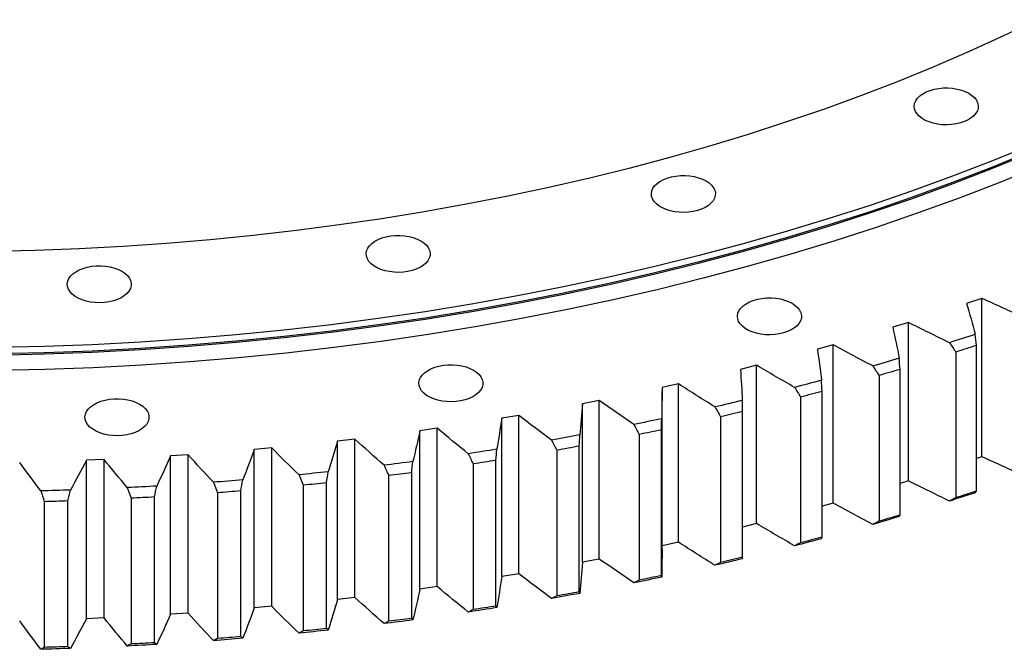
# Model space of a CAD drawing. Header units: millimetres. Extents: x 87 to 10836, y 6003 to 14592.
# Tile 14 of 16: x 7974 to 8481, y 9680 to 10005. Entities that reach past the tile are written whole.
import ezdxf

# ---------------------------------------------------------------- set-up
doc = ezdxf.new("R2010")
doc.units = ezdxf.units.MM
doc.header["$LTSCALE"] = 50

msp = doc.modelspace()

# ---------------------------------------------------------------- linework, layer by layer
at = {"color": 7, "linetype": 'Continuous', "lineweight": 25}
for p, q in [((8469.73, 9861.17), (8461.87, 9858.49)), ((8469.73, 9779.52), (8469.73, 9861.17)), ((8431.89, 9848.73), (8423.84, 9846.24)), ((8431.89, 9767.08), (8431.89, 9848.73)), ((8393.17, 9837.22), (8384.95, 9834.93)), ((8393.17, 9755.57), (8393.17, 9837.22)), ((8466.96, 9761.81), (8466.96, 9836.93)), ((8456.35, 9833.48), (8456.35, 9758.36)), ((8353.66, 9826.66), (8345.28, 9824.57)), ((8353.66, 9745.01), (8353.66, 9826.66)), ((8416.75, 9821.39), (8416.75, 9746.27)), ((8427.6, 9749.46), (8427.6, 9824.58)), ((8313.42, 9817.06), (8304.9, 9815.17)), ((8313.42, 9735.41), (8313.42, 9817.06)), ((8304.9, 9731.53), (8304.9, 9813.18)), ((8376.3, 9810.26), (8376.3, 9735.14)), ((8387.38, 9738.07), (8387.38, 9813.19)), ((8272.51, 9808.44), (8263.86, 9806.76)), ((8263.86, 9725.11), (8263.86, 9806.76)), ((8272.51, 9726.79), (8272.51, 9808.44)), ((8231.02, 9800.82), (8222.25, 9799.35)), ((8231.02, 9719.16), (8231.02, 9800.82)), ((8335.09, 9800.13), (8335.09, 9725.01)), ((8346.37, 9727.66), (8346.37, 9802.79)), ((8222.25, 9717.69), (8222.25, 9799.35)), ((8189.01, 9794.21), (8180.14, 9792.95)), ((8180.14, 9711.29), (8180.14, 9792.95)), ((8189.01, 9712.55), (8189.01, 9794.21)), ((8293.17, 9791), (8293.17, 9715.88)), ((8304.63, 9718.26), (8304.63, 9793.38)), ((8146.56, 9788.61), (8137.61, 9787.57)), ((8137.61, 9705.92), (8137.61, 9787.57)), ((8146.56, 9706.96), (8146.56, 9788.61)), ((8262.26, 9709.87), (8262.26, 9784.99)), ((8060.62, 9780.53), (8051.55, 9779.93)), ((8051.55, 9698.27), (8051.55, 9779.93)), ((8060.62, 9698.88), (8060.62, 9780.53)), ((8103.73, 9784.05), (8094.72, 9783.23)), ((8094.72, 9701.58), (8094.72, 9783.23)), ((8103.73, 9702.4), (8103.73, 9784.05)), ((8250.63, 9782.89), (8250.63, 9707.77)), ((8469.73, 9779.52), (8466.96, 9778.57)), ((8017.29, 9778.06), (8008.18, 9777.67)), ((8008.18, 9696.02), (8008.18, 9777.67)), ((8017.29, 9696.4), (8017.29, 9778.06)), ((8207.54, 9775.81), (8207.54, 9700.69)), ((8219.31, 9702.51), (8219.31, 9777.63)), ((8163.97, 9769.79), (8163.97, 9694.67)), ((8175.86, 9696.2), (8175.86, 9771.32)), ((8120, 9764.82), (8120, 9689.7)), ((8132, 9690.94), (8132, 9766.07)), ((8431.89, 9767.08), (8427.6, 9765.75)), ((8075.72, 9760.92), (8075.72, 9685.8)), ((8087.79, 9686.75), (8087.79, 9761.87)), ((7986.49, 9756.35), (7986.49, 9681.23)), ((7998.66, 9681.59), (7998.66, 9756.71)), ((8031.19, 9758.09), (8031.19, 9682.97)), ((8043.32, 9683.63), (8043.32, 9758.76)), ((8393.17, 9755.57), (8387.38, 9753.95)), ((8353.66, 9745.01), (8346.37, 9743.18)), ((8313.42, 9735.41), (8304.9, 9733.52)), ((8272.51, 9726.79), (8263.86, 9725.11)), ((8231.02, 9719.16), (8222.25, 9717.69)), ((8189.01, 9712.55), (8180.14, 9711.29)), ((8146.56, 9706.96), (8137.61, 9705.92)), ((8060.62, 9698.88), (8051.55, 9698.27)), ((8103.73, 9702.4), (8094.72, 9701.58)), ((8017.29, 9696.4), (8008.18, 9696.02))]:
    msp.add_line(p, q, dxfattribs=at)
at = {"color": 7, "linetype": 'Continuous', "lineweight": 25, "flags": 128}
for points in [[(8498.37, 10004.86), (8480.96, 9996.5), (8463.17, 9988.41), (8445.03, 9980.59), (8426.54, 9973.04), (8407.71, 9965.78), (8388.56, 9958.8), (8369.09, 9952.12), (8349.34, 9945.73), (8329.3, 9939.65), (8308.99, 9933.86), (8288.42, 9928.39), (8267.62, 9923.23), (8246.58, 9918.39), (8225.34, 9913.86), (8203.89, 9909.66), (8182.27, 9905.78), (8160.47, 9902.23), (8138.52, 9899.02), (8116.44, 9896.13), (8094.23, 9893.58), (8071.91, 9891.37), (8049.5, 9889.49), (8027.01, 9887.95), (8004.46, 9886.76), (7981.86, 9885.9), (7959.24, 9885.39)], [(8463.05, 9966.89), (8464.62, 9965.84), (8465.91, 9964.67), (8466.9, 9963.4), (8467.55, 9962.06), (8467.85, 9960.68), (8467.81, 9959.29), (8467.42, 9957.92), (8466.68, 9956.59), (8465.62, 9955.34), (8464.25, 9954.2), (8462.61, 9953.18), (8460.73, 9952.31), (8458.65, 9951.61), (8456.42, 9951.09), (8454.08, 9950.76), (8451.68, 9950.63), (8449.27, 9950.71), (8446.91, 9950.99), (8444.65, 9951.46), (8442.53, 9952.12), (8440.59, 9952.95), (8438.89, 9953.93), (8437.45, 9955.05), (8436.31, 9956.27), (8435.49, 9957.58), (8435.01, 9958.94), (8434.88, 9960.33), (8435.1, 9961.72), (8435.67, 9963.07), (8436.57, 9964.36), (8437.79, 9965.56), (8439.29, 9966.64), (8441.06, 9967.59), (8443.04, 9968.38), (8445.2, 9968.99), (8447.5, 9969.42), (8449.87, 9969.64), (8452.28, 9969.67), (8454.67, 9969.49), (8456.99, 9969.12), (8459.19, 9968.55), (8461.22, 9967.8), (8463.05, 9966.89)], [(8495.58, 9940.42), (8475.25, 9932.13), (8454.55, 9924.14), (8433.49, 9916.47), (8412.09, 9909.12), (8390.37, 9902.1), (8368.34, 9895.41), (8346.01, 9889.05), (8323.4, 9883.04), (8300.53, 9877.36), (8277.4, 9872.04), (8254.04, 9867.06), (8230.47, 9862.44), (8206.69, 9858.18), (8182.73, 9854.28), (8158.6, 9850.74), (8134.32, 9847.57), (8109.9, 9844.77), (8085.36, 9842.33), (8060.72, 9840.27), (8036, 9838.58), (8011.21, 9837.26), (7986.37, 9836.32), (7961.49, 9835.76)], [(8495.58, 9937.16), (8475.25, 9928.86), (8454.55, 9920.88), (8433.49, 9913.21), (8412.09, 9905.86), (8390.37, 9898.84), (8368.34, 9892.14), (8346.01, 9885.79), (8323.4, 9879.77), (8300.53, 9874.1), (8277.4, 9868.77), (8254.04, 9863.8), (8230.47, 9859.18), (8206.69, 9854.91), (8182.73, 9851.01), (8158.6, 9847.48), (8134.32, 9844.3), (8109.9, 9841.5), (8085.36, 9839.07), (8060.72, 9837), (8036, 9835.31), (8011.21, 9834), (7986.37, 9833.06), (7961.49, 9832.49)], [(8495.87, 9936.51), (8475.53, 9928.22), (8454.82, 9920.23), (8433.75, 9912.55), (8412.34, 9905.2), (8390.61, 9898.17), (8368.57, 9891.48), (8346.23, 9885.12), (8323.6, 9879.1), (8300.72, 9873.42), (8277.58, 9868.09), (8254.21, 9863.12), (8230.62, 9858.49), (8206.83, 9854.23), (8182.86, 9850.33), (8158.72, 9846.79), (8134.42, 9843.61), (8109.99, 9840.81), (8085.44, 9838.37), (8060.79, 9836.31), (8036.05, 9834.62), (8011.25, 9833.3), (7986.39, 9832.36), (7961.5, 9831.8)], [(8499.4, 9929.3), (8478.93, 9920.95), (8458.09, 9912.91), (8436.89, 9905.19), (8415.34, 9897.79), (8393.47, 9890.72), (8371.29, 9883.98), (8348.81, 9877.58), (8326.04, 9871.52), (8303.01, 9865.81), (8279.73, 9860.45), (8256.21, 9855.44), (8232.48, 9850.79), (8208.54, 9846.5), (8184.41, 9842.57), (8160.12, 9839.01), (8135.67, 9835.82), (8111.08, 9832.99), (8086.38, 9830.54), (8061.57, 9828.47), (8036.68, 9826.76), (8011.72, 9825.44), (7986.71, 9824.49), (7961.66, 9823.93)], [(8327.56, 9921.74), (8329.14, 9920.68), (8330.43, 9919.51), (8331.41, 9918.24), (8332.06, 9916.9), (8332.37, 9915.52), (8332.32, 9914.13), (8331.93, 9912.76), (8331.19, 9911.44), (8330.13, 9910.19), (8328.77, 9909.04), (8327.13, 9908.02), (8325.25, 9907.15), (8323.17, 9906.45), (8320.94, 9905.93), (8318.59, 9905.6), (8316.2, 9905.48), (8313.79, 9905.55), (8311.43, 9905.83), (8309.16, 9906.3), (8307.04, 9906.96), (8305.11, 9907.79), (8303.41, 9908.78), (8301.97, 9909.89), (8300.83, 9911.12), (8300.01, 9912.42), (8299.53, 9913.79), (8299.4, 9915.17), (8299.62, 9916.56), (8300.18, 9917.91), (8301.08, 9919.2), (8302.3, 9920.4), (8303.81, 9921.49), (8305.57, 9922.43), (8307.56, 9923.22), (8309.72, 9923.83), (8312.01, 9924.26), (8314.39, 9924.49), (8316.8, 9924.51), (8319.19, 9924.33), (8321.51, 9923.96), (8323.7, 9923.39), (8325.74, 9922.65), (8327.56, 9921.74)], [(8180.55, 9890.85), (8182.13, 9889.79), (8183.42, 9888.62), (8184.4, 9887.35), (8185.05, 9886.01), (8185.36, 9884.63), (8185.32, 9883.24), (8184.92, 9881.87), (8184.18, 9880.55), (8183.12, 9879.3), (8181.76, 9878.15), (8180.12, 9877.13), (8178.24, 9876.27), (8176.16, 9875.56), (8173.93, 9875.04), (8171.58, 9874.71), (8169.19, 9874.59), (8166.78, 9874.66), (8164.42, 9874.94), (8162.15, 9875.41), (8160.03, 9876.07), (8158.1, 9876.9), (8156.4, 9877.89), (8154.96, 9879), (8153.82, 9880.23), (8153, 9881.53), (8152.52, 9882.9), (8152.39, 9884.29), (8152.61, 9885.67), (8153.17, 9887.02), (8154.07, 9888.31), (8155.29, 9889.51), (8156.8, 9890.6), (8158.56, 9891.54), (8160.55, 9892.33), (8162.71, 9892.94), (8165, 9893.37), (8167.38, 9893.6), (8169.79, 9893.62), (8172.18, 9893.45), (8174.5, 9893.07), (8176.7, 9892.5), (8178.73, 9891.76), (8180.55, 9890.85)], [(8026.48, 9875.16), (8028.06, 9874.11), (8029.35, 9872.94), (8030.33, 9871.67), (8030.98, 9870.33), (8031.29, 9868.95), (8031.25, 9867.56), (8030.85, 9866.19), (8030.12, 9864.86), (8029.06, 9863.62), (8027.69, 9862.47), (8026.05, 9861.45), (8024.17, 9860.58), (8022.09, 9859.88), (8019.86, 9859.36), (8017.52, 9859.03), (8015.12, 9858.91), (8012.71, 9858.98), (8010.35, 9859.26), (8008.09, 9859.73), (8005.96, 9860.39), (8004.03, 9861.22), (8002.33, 9862.2), (8000.89, 9863.32), (7999.75, 9864.54), (7998.93, 9865.85), (7998.45, 9867.21), (7998.32, 9868.6), (7998.54, 9869.99), (7999.11, 9871.34), (8000.01, 9872.63), (8001.22, 9873.83), (8002.73, 9874.91), (8004.49, 9875.86), (8006.48, 9876.65), (8008.64, 9877.26), (8010.93, 9877.69), (8013.31, 9877.91), (8015.72, 9877.94), (8018.11, 9877.76), (8020.43, 9877.39), (8022.63, 9876.82), (8024.66, 9876.07), (8026.48, 9875.16)], [(8371.94, 9858.63), (8373.51, 9857.58), (8374.8, 9856.41), (8375.78, 9855.14), (8376.44, 9853.8), (8376.74, 9852.42), (8376.7, 9851.03), (8376.31, 9849.66), (8375.57, 9848.33), (8374.51, 9847.09), (8373.14, 9845.94), (8371.5, 9844.92), (8369.62, 9844.05), (8367.54, 9843.35), (8365.31, 9842.83), (8362.97, 9842.5), (8360.57, 9842.38), (8358.16, 9842.45), (8355.8, 9842.73), (8353.54, 9843.2), (8351.42, 9843.86), (8349.48, 9844.69), (8347.78, 9845.67), (8346.34, 9846.79), (8345.2, 9848.01), (8344.38, 9849.32), (8343.9, 9850.68), (8343.77, 9852.07), (8343.99, 9853.46), (8344.56, 9854.81), (8345.46, 9856.1), (8346.68, 9857.3), (8348.18, 9858.38), (8349.95, 9859.33), (8351.93, 9860.12), (8354.09, 9860.73), (8356.39, 9861.16), (8358.76, 9861.38), (8361.17, 9861.41), (8363.56, 9861.23), (8365.88, 9860.86), (8368.08, 9860.29), (8370.11, 9859.54), (8371.94, 9858.63)], [(8466.32, 9842.65), (8464.67, 9842.1), (8463.01, 9841.56), (8461.36, 9841.01), (8459.7, 9840.47), (8458.04, 9839.94), (8456.38, 9839.4), (8454.72, 9838.86), (8453.05, 9838.33)], [(8466.96, 9836.93), (8465.64, 9836.5), (8464.32, 9836.06), (8462.99, 9835.63), (8461.66, 9835.2), (8460.34, 9834.76), (8459.01, 9834.33), (8457.68, 9833.91), (8456.35, 9833.48)], [(8427.14, 9830.31), (8425.45, 9829.8), (8423.76, 9829.3), (8422.06, 9828.8), (8420.37, 9828.3), (8418.67, 9827.8), (8416.97, 9827.3), (8415.27, 9826.81), (8413.57, 9826.32)], [(8207.73, 9824.13), (8209.3, 9823.08), (8210.59, 9821.91), (8211.58, 9820.64), (8212.23, 9819.3), (8212.54, 9817.92), (8212.49, 9816.53), (8212.1, 9815.16), (8211.36, 9813.83), (8210.3, 9812.58), (8208.93, 9811.44), (8207.29, 9810.42), (8205.41, 9809.55), (8203.34, 9808.85), (8201.1, 9808.33), (8198.76, 9808), (8196.36, 9807.87), (8193.96, 9807.95), (8191.6, 9808.23), (8189.33, 9808.7), (8187.21, 9809.36), (8185.28, 9810.19), (8183.57, 9811.17), (8182.13, 9812.29), (8180.99, 9813.51), (8180.18, 9814.82), (8179.69, 9816.18), (8179.56, 9817.57), (8179.78, 9818.96), (8180.35, 9820.31), (8181.25, 9821.6), (8182.47, 9822.8), (8183.97, 9823.88), (8185.74, 9824.83), (8187.72, 9825.62), (8189.89, 9826.23), (8192.18, 9826.65), (8194.56, 9826.88), (8196.96, 9826.91), (8199.35, 9826.73), (8201.67, 9826.35), (8203.87, 9825.79), (8205.9, 9825.04), (8207.73, 9824.13)], [(8427.6, 9824.58), (8426.25, 9824.18), (8424.89, 9823.78), (8423.54, 9823.37), (8422.18, 9822.97), (8420.82, 9822.58), (8419.47, 9822.18), (8418.11, 9821.78), (8416.75, 9821.39)], [(8387.09, 9818.93), (8385.37, 9818.46), (8383.64, 9818), (8381.91, 9817.54), (8380.18, 9817.08), (8378.45, 9816.63), (8376.72, 9816.17), (8374.98, 9815.72), (8373.25, 9815.27)], [(8387.38, 9813.19), (8386, 9812.82), (8384.62, 9812.45), (8383.23, 9812.08), (8381.85, 9811.72), (8380.46, 9811.35), (8379.08, 9810.99), (8377.69, 9810.63), (8376.3, 9810.26)], [(8035.63, 9806.61), (8037.21, 9805.56), (8038.5, 9804.39), (8039.48, 9803.12), (8040.14, 9801.78), (8040.44, 9800.4), (8040.4, 9799.01), (8040, 9797.64), (8039.27, 9796.31), (8038.21, 9795.07), (8036.84, 9793.92), (8035.2, 9792.9), (8033.32, 9792.03), (8031.24, 9791.33), (8029.01, 9790.81), (8026.67, 9790.48), (8024.27, 9790.36), (8021.86, 9790.43), (8019.5, 9790.71), (8017.24, 9791.18), (8015.12, 9791.84), (8013.18, 9792.67), (8011.48, 9793.65), (8010.04, 9794.77), (8008.9, 9795.99), (8008.08, 9797.3), (8007.6, 9798.66), (8007.47, 9800.05), (8007.69, 9801.44), (8008.26, 9802.79), (8009.16, 9804.08), (8010.38, 9805.28), (8011.88, 9806.36), (8013.65, 9807.31), (8015.63, 9808.1), (8017.79, 9808.71), (8020.09, 9809.14), (8022.46, 9809.36), (8024.87, 9809.39), (8027.26, 9809.21), (8029.58, 9808.84), (8031.78, 9808.27), (8033.81, 9807.52), (8035.63, 9806.61)], [(8346.26, 9808.53), (8344.5, 9808.11), (8342.74, 9807.69), (8340.98, 9807.27), (8339.22, 9806.85), (8337.46, 9806.44), (8335.69, 9806.02), (8333.93, 9805.61), (8332.16, 9805.21)], [(8346.37, 9802.79), (8344.96, 9802.45), (8343.55, 9802.11), (8342.14, 9801.78), (8340.73, 9801.45), (8339.32, 9801.12), (8337.91, 9800.79), (8336.5, 9800.46), (8335.09, 9800.13)], [(8304.71, 9799.12), (8302.92, 9798.74), (8301.13, 9798.37), (8299.34, 9797.99), (8297.55, 9797.62), (8295.76, 9797.25), (8293.97, 9796.88), (8292.18, 9796.51), (8290.38, 9796.14)], [(8262.51, 9790.73), (8260.7, 9790.39), (8258.88, 9790.06), (8257.07, 9789.73), (8255.25, 9789.4), (8253.43, 9789.07), (8251.62, 9788.75), (8249.8, 9788.42), (8247.98, 9788.1)], [(8304.63, 9793.38), (8303.2, 9793.08), (8301.77, 9792.78), (8300.34, 9792.48), (8298.91, 9792.18), (8297.47, 9791.88), (8296.04, 9791.59), (8294.61, 9791.29), (8293.17, 9791)], [(8262.26, 9784.99), (8260.8, 9784.72), (8259.35, 9784.46), (8257.9, 9784.19), (8256.45, 9783.93), (8254.99, 9783.67), (8253.54, 9783.41), (8252.08, 9783.15), (8250.63, 9782.89)], [(8219.74, 9783.36), (8217.9, 9783.07), (8216.07, 9782.78), (8214.23, 9782.5), (8212.39, 9782.21), (8210.55, 9781.93), (8208.71, 9781.65), (8206.87, 9781.37), (8205.03, 9781.09)], [(8176.47, 9777.04), (8174.62, 9776.79), (8172.76, 9776.55), (8170.9, 9776.31), (8169.05, 9776.06), (8167.19, 9775.83), (8165.33, 9775.59), (8163.47, 9775.35), (8161.61, 9775.12)], [(8219.31, 9777.63), (8217.84, 9777.4), (8216.37, 9777.17), (8214.9, 9776.94), (8213.43, 9776.71), (8211.96, 9776.49), (8210.48, 9776.26), (8209.01, 9776.04), (8207.54, 9775.81)], [(8132.78, 9771.77), (8130.91, 9771.56), (8129.04, 9771.37), (8127.17, 9771.17), (8125.3, 9770.97), (8123.42, 9770.78), (8121.55, 9770.59), (8119.67, 9770.4), (8117.8, 9770.21)], [(8175.86, 9771.32), (8174.38, 9771.13), (8172.89, 9770.93), (8171.41, 9770.74), (8169.92, 9770.55), (8168.43, 9770.35), (8166.95, 9770.16), (8165.46, 9769.98), (8163.97, 9769.79)], [(8044.45, 9764.41), (8042.56, 9764.3), (8040.67, 9764.19), (8038.77, 9764.08), (8036.88, 9763.98), (8034.98, 9763.88), (8033.08, 9763.78), (8031.19, 9763.68), (8029.29, 9763.58)], [(8088.75, 9767.55), (8086.87, 9767.4), (8084.98, 9767.24), (8083.1, 9767.09), (8081.21, 9766.94), (8079.33, 9766.79), (8077.44, 9766.65), (8075.55, 9766.5), (8073.67, 9766.36)], [(8132, 9766.07), (8130.5, 9765.91), (8129, 9765.75), (8127.5, 9765.59), (8126, 9765.43), (8124.5, 9765.28), (8123, 9765.12), (8121.51, 9764.97), (8120, 9764.82)], [(7999.96, 9762.34), (7998.06, 9762.27), (7996.16, 9762.21), (7994.26, 9762.15), (7992.36, 9762.09), (7990.46, 9762.04), (7988.56, 9761.98), (7986.66, 9761.93), (7984.76, 9761.88)], [(8087.79, 9761.87), (8086.28, 9761.75), (8084.77, 9761.63), (8083.26, 9761.51), (8081.76, 9761.39), (8080.25, 9761.27), (8078.74, 9761.15), (8077.23, 9761.04), (8075.72, 9760.92)], [(8466.32, 9760.99), (8464.67, 9760.45), (8463.01, 9759.9), (8461.36, 9759.36), (8459.7, 9758.82), (8458.04, 9758.28), (8456.38, 9757.74), (8454.72, 9757.21), (8453.05, 9756.68)], [(8466.96, 9761.81), (8465.64, 9761.37), (8464.32, 9760.94), (8462.99, 9760.51), (8461.66, 9760.07), (8460.34, 9759.64), (8459.01, 9759.21), (8457.68, 9758.78), (8456.35, 9758.36)], [(7998.66, 9756.71), (7997.13, 9756.66), (7995.61, 9756.62), (7994.09, 9756.57), (7992.57, 9756.52), (7991.05, 9756.48), (7989.53, 9756.43), (7988.01, 9756.39), (7986.49, 9756.35)], [(8043.32, 9758.76), (8041.8, 9758.67), (8040.28, 9758.58), (8038.77, 9758.5), (8037.25, 9758.42), (8035.74, 9758.33), (8034.22, 9758.25), (8032.7, 9758.17), (8031.19, 9758.09)], [(8427.6, 9749.46), (8426.25, 9749.06), (8424.89, 9748.65), (8423.54, 9748.25), (8422.18, 9747.85), (8420.82, 9747.45), (8419.47, 9747.06), (8418.11, 9746.66), (8416.75, 9746.27)], [(8427.14, 9748.65), (8425.45, 9748.15), (8423.76, 9747.65), (8422.06, 9747.14), (8420.37, 9746.64), (8418.67, 9746.15), (8416.97, 9745.65), (8415.27, 9745.16), (8413.57, 9744.66)], [(8387.09, 9737.27), (8385.37, 9736.81), (8383.64, 9736.35), (8381.91, 9735.89), (8380.18, 9735.43), (8378.45, 9734.97), (8376.72, 9734.52), (8374.98, 9734.07), (8373.25, 9733.61)], [(8387.38, 9738.07), (8386, 9737.7), (8384.62, 9737.33), (8383.23, 9736.96), (8381.85, 9736.6), (8380.46, 9736.23), (8379.08, 9735.87), (8377.69, 9735.5), (8376.3, 9735.14)], [(8346.26, 9726.87), (8344.5, 9726.45), (8342.74, 9726.03), (8340.98, 9725.61), (8339.22, 9725.2), (8337.46, 9724.78), (8335.69, 9724.37), (8333.93, 9723.96), (8332.16, 9723.55)], [(8346.37, 9727.66), (8344.96, 9727.33), (8343.55, 9726.99), (8342.14, 9726.66), (8340.73, 9726.33), (8339.32, 9725.99), (8337.91, 9725.66), (8336.5, 9725.33), (8335.09, 9725.01)], [(8304.71, 9717.47), (8302.92, 9717.09), (8301.13, 9716.71), (8299.34, 9716.34), (8297.55, 9715.96), (8295.76, 9715.59), (8293.97, 9715.22), (8292.18, 9714.86), (8290.38, 9714.49)], [(8304.63, 9718.26), (8303.2, 9717.96), (8301.77, 9717.66), (8300.34, 9717.36), (8298.91, 9717.06), (8297.47, 9716.76), (8296.04, 9716.46), (8294.61, 9716.17), (8293.17, 9715.88)], [(8262.51, 9709.07), (8260.7, 9708.74), (8258.88, 9708.41), (8257.07, 9708.07), (8255.25, 9707.75), (8253.43, 9707.42), (8251.62, 9707.09), (8249.8, 9706.77), (8247.98, 9706.45)], [(8262.26, 9709.87), (8260.8, 9709.6), (8259.35, 9709.34), (8257.9, 9709.07), (8256.45, 9708.81), (8254.99, 9708.55), (8253.54, 9708.28), (8252.08, 9708.02), (8250.63, 9707.77)], [(8219.74, 9701.71), (8217.9, 9701.42), (8216.07, 9701.13), (8214.23, 9700.84), (8212.39, 9700.56), (8210.55, 9700.27), (8208.71, 9699.99), (8206.87, 9699.71), (8205.03, 9699.43)], [(8219.31, 9702.51), (8217.84, 9702.28), (8216.37, 9702.05), (8214.9, 9701.82), (8213.43, 9701.59), (8211.96, 9701.37), (8210.48, 9701.14), (8209.01, 9700.92), (8207.54, 9700.69)], [(8176.47, 9695.39), (8174.62, 9695.14), (8172.76, 9694.89), (8170.9, 9694.65), (8169.05, 9694.41), (8167.19, 9694.17), (8165.33, 9693.94), (8163.47, 9693.7), (8161.61, 9693.47)], [(8175.86, 9696.2), (8174.38, 9696), (8172.89, 9695.81), (8171.41, 9695.62), (8169.92, 9695.42), (8168.43, 9695.23), (8166.95, 9695.04), (8165.46, 9694.85), (8163.97, 9694.67)], [(8132.78, 9690.11), (8130.91, 9689.91), (8129.04, 9689.71), (8127.17, 9689.51), (8125.3, 9689.32), (8123.42, 9689.12), (8121.55, 9688.93), (8119.67, 9688.74), (8117.8, 9688.56)], [(8132, 9690.94), (8130.5, 9690.78), (8129, 9690.63), (8127.5, 9690.47), (8126, 9690.31), (8124.5, 9690.16), (8123, 9690), (8121.51, 9689.85), (8120, 9689.7)], [(8043.32, 9683.63), (8041.8, 9683.55), (8040.28, 9683.46), (8038.77, 9683.38), (8037.25, 9683.29), (8035.74, 9683.21), (8034.22, 9683.13), (8032.7, 9683.05), (8031.19, 9682.97)], [(8088.75, 9685.9), (8086.87, 9685.74), (8084.98, 9685.59), (8083.1, 9685.44), (8081.21, 9685.29), (8079.33, 9685.14), (8077.44, 9684.99), (8075.55, 9684.85), (8073.67, 9684.71)], [(8087.79, 9686.75), (8086.28, 9686.63), (8084.77, 9686.51), (8083.26, 9686.39), (8081.76, 9686.27), (8080.25, 9686.15), (8078.74, 9686.03), (8077.23, 9685.91), (8075.72, 9685.8)], [(7999.96, 9680.68), (7998.06, 9680.62), (7996.16, 9680.56), (7994.26, 9680.5), (7992.36, 9680.44), (7990.46, 9680.38), (7988.56, 9680.33), (7986.66, 9680.28), (7984.76, 9680.22)], [(7998.66, 9681.59), (7997.13, 9681.54), (7995.61, 9681.49), (7994.09, 9681.45), (7992.57, 9681.4), (7991.05, 9681.35), (7989.53, 9681.31), (7988.01, 9681.27), (7986.49, 9681.23)], [(8044.45, 9682.76), (8042.56, 9682.65), (8040.67, 9682.54), (8038.77, 9682.43), (8036.88, 9682.33), (8034.98, 9682.22), (8033.08, 9682.12), (8031.19, 9682.02), (8029.29, 9681.93)]]:
    msp.add_lwpolyline(points, dxfattribs=at)
at = {"color": 7, "linetype": 'Continuous', "lineweight": 25}
for points in [[(8491.63, 9851.29), (8484.28, 9854.54), (8476.98, 9857.84), (8469.73, 9861.17)], [(8461.87, 9858.49), (8463.44, 9853.22), (8464.92, 9847.93), (8466.32, 9842.65)], [(8423.84, 9846.24), (8425.02, 9840.94), (8426.12, 9835.63), (8427.14, 9830.31)], [(8453.05, 9838.33), (8445.94, 9841.76), (8438.89, 9845.23), (8431.89, 9848.73)], [(8466.96, 9836.93), (8466.75, 9838.84), (8466.54, 9840.74), (8466.32, 9842.65)], [(8413.57, 9826.32), (8406.71, 9829.92), (8399.92, 9833.55), (8393.17, 9837.22)], [(8453.05, 9838.33), (8454.15, 9836.71), (8455.25, 9835.09), (8456.35, 9833.48)], [(8384.95, 9834.93), (8385.75, 9829.6), (8386.46, 9824.27), (8387.09, 9818.93)], [(8427.6, 9824.58), (8427.45, 9826.49), (8427.29, 9828.4), (8427.14, 9830.31)], [(8373.25, 9815.27), (8366.66, 9819.03), (8360.13, 9822.83), (8353.66, 9826.66)], [(8413.57, 9826.32), (8414.63, 9824.67), (8415.69, 9823.03), (8416.75, 9821.39)], [(8345.28, 9824.57), (8345.69, 9819.22), (8346.02, 9813.88), (8346.26, 9808.53)], [(8304.9, 9815.17), (8304.92, 9809.82), (8304.85, 9804.47), (8304.71, 9799.12)], [(8332.16, 9805.21), (8325.85, 9809.12), (8319.6, 9813.08), (8313.42, 9817.06)], [(8373.25, 9815.27), (8374.26, 9813.6), (8375.28, 9811.93), (8376.3, 9810.26)], [(8387.38, 9813.19), (8387.29, 9815.1), (8387.19, 9817.02), (8387.09, 9818.93)], [(8263.86, 9806.76), (8263.49, 9801.41), (8263.04, 9796.07), (8262.51, 9790.73)], [(8290.38, 9796.14), (8284.36, 9800.21), (8278.4, 9804.31), (8272.51, 9808.44)], [(8332.16, 9805.21), (8333.13, 9803.51), (8334.11, 9801.82), (8335.09, 9800.13)], [(8346.37, 9802.79), (8346.33, 9804.7), (8346.3, 9806.61), (8346.26, 9808.53)], [(8247.98, 9788.1), (8242.26, 9792.31), (8236.61, 9796.55), (8231.02, 9800.82)], [(8222.25, 9799.35), (8221.5, 9794.02), (8220.66, 9788.69), (8219.74, 9783.36)], [(8290.38, 9796.14), (8291.31, 9794.43), (8292.24, 9792.71), (8293.17, 9791)], [(8304.63, 9793.38), (8304.66, 9795.29), (8304.68, 9797.21), (8304.71, 9799.12)], [(8180.14, 9792.95), (8179, 9787.64), (8177.78, 9782.34), (8176.47, 9777.04)], [(8205.03, 9781.09), (8199.62, 9785.43), (8194.28, 9789.81), (8189.01, 9794.21)], [(8262.26, 9784.99), (8262.34, 9786.9), (8262.43, 9788.82), (8262.51, 9790.73)], [(8137.61, 9787.57), (8136.08, 9782.3), (8134.47, 9777.03), (8132.78, 9771.77)], [(8161.61, 9775.12), (8156.52, 9779.59), (8151.5, 9784.09), (8146.56, 9788.61)], [(8247.98, 9788.1), (8248.86, 9786.36), (8249.74, 9784.62), (8250.63, 9782.89)], [(8051.55, 9779.93), (8049.26, 9774.74), (8046.9, 9769.57), (8044.45, 9764.41)], [(8073.67, 9766.36), (8069.24, 9771.06), (8064.89, 9775.79), (8060.62, 9780.53)], [(8094.72, 9783.23), (8092.81, 9777.99), (8090.82, 9772.77), (8088.75, 9767.55)], [(8117.8, 9770.21), (8113.04, 9774.8), (8108.35, 9779.42), (8103.73, 9784.05)], [(8205.03, 9781.09), (8205.86, 9779.33), (8206.7, 9777.57), (8207.54, 9775.81)], [(8219.31, 9777.63), (8219.45, 9779.54), (8219.6, 9781.45), (8219.74, 9783.36)], [(8491.63, 9769.63), (8484.28, 9772.89), (8476.98, 9776.18), (8469.73, 9779.52)], [(7984.76, 9761.88), (7981.03, 9766.78), (7977.38, 9771.7), (7973.81, 9776.63)], [(8008.18, 9777.67), (8005.52, 9772.55), (8002.78, 9767.44), (7999.96, 9762.34)], [(8029.29, 9763.58), (8025.22, 9768.39), (8021.21, 9773.21), (8017.29, 9778.06)], [(8161.61, 9775.12), (8162.4, 9773.34), (8163.18, 9771.57), (8163.97, 9769.79)], [(8175.86, 9771.32), (8176.07, 9773.23), (8176.27, 9775.13), (8176.47, 9777.04)], [(8117.8, 9770.21), (8118.53, 9768.41), (8119.27, 9766.62), (8120, 9764.82)], [(8132, 9766.07), (8132.26, 9767.97), (8132.52, 9769.87), (8132.78, 9771.77)], [(8043.32, 9758.76), (8043.7, 9760.64), (8044.08, 9762.52), (8044.45, 9764.41)], [(8073.67, 9766.36), (8074.35, 9764.55), (8075.03, 9762.73), (8075.72, 9760.92)], [(8087.79, 9761.87), (8088.11, 9763.77), (8088.43, 9765.66), (8088.75, 9767.55)], [(8453.05, 9756.68), (8445.94, 9760.11), (8438.89, 9763.58), (8431.89, 9767.08)], [(7984.76, 9761.88), (7985.33, 9760.03), (7985.91, 9758.19), (7986.49, 9756.35)], [(7998.66, 9756.71), (7999.09, 9758.59), (7999.53, 9760.46), (7999.96, 9762.34)], [(8029.29, 9763.58), (8029.92, 9761.75), (8030.55, 9759.92), (8031.19, 9758.09)], [(8466.32, 9760.99), (8466.54, 9761.26), (8466.75, 9761.54), (8466.96, 9761.81)], [(8413.57, 9744.66), (8406.71, 9748.26), (8399.92, 9751.9), (8393.17, 9755.57)], [(8456.35, 9758.36), (8455.25, 9757.8), (8454.15, 9757.24), (8453.05, 9756.68)], [(8427.14, 9748.65), (8427.29, 9748.92), (8427.45, 9749.19), (8427.6, 9749.46)], [(8373.25, 9733.61), (8366.66, 9737.38), (8360.13, 9741.18), (8353.66, 9745.01)], [(8416.75, 9746.27), (8415.69, 9745.73), (8414.63, 9745.2), (8413.57, 9744.66)], [(8332.16, 9723.55), (8325.85, 9727.47), (8319.6, 9731.42), (8313.42, 9735.41)], [(8376.3, 9735.14), (8375.28, 9734.63), (8374.26, 9734.12), (8373.25, 9733.61)], [(8387.09, 9737.27), (8387.19, 9737.54), (8387.29, 9737.8), (8387.38, 9738.07)], [(8263.86, 9725.11), (8263.49, 9719.76), (8263.04, 9714.42), (8262.51, 9709.07)], [(8290.38, 9714.49), (8284.36, 9718.56), (8278.4, 9722.66), (8272.51, 9726.79)], [(8335.09, 9725.01), (8334.11, 9724.52), (8333.13, 9724.04), (8332.16, 9723.55)], [(8346.26, 9726.87), (8346.3, 9727.14), (8346.33, 9727.4), (8346.37, 9727.66)], [(8247.98, 9706.45), (8242.26, 9710.66), (8236.61, 9714.9), (8231.02, 9719.16)], [(8222.25, 9717.69), (8221.5, 9712.36), (8220.66, 9707.03), (8219.74, 9701.71)], [(8293.17, 9715.88), (8292.24, 9715.41), (8291.31, 9714.95), (8290.38, 9714.49)], [(8304.71, 9717.47), (8304.68, 9717.73), (8304.66, 9717.99), (8304.63, 9718.26)], [(8180.14, 9711.29), (8179, 9705.99), (8177.78, 9700.68), (8176.47, 9695.39)], [(8205.03, 9699.43), (8199.62, 9703.78), (8194.28, 9708.15), (8189.01, 9712.55)], [(8262.51, 9709.07), (8262.43, 9709.34), (8262.34, 9709.6), (8262.26, 9709.87)], [(8137.61, 9705.92), (8136.08, 9700.64), (8134.47, 9695.37), (8132.78, 9690.11)], [(8161.61, 9693.47), (8156.52, 9697.94), (8151.5, 9702.44), (8146.56, 9706.96)], [(8250.63, 9707.77), (8249.74, 9707.33), (8248.86, 9706.89), (8247.98, 9706.45)], [(8073.67, 9684.71), (8069.24, 9689.41), (8064.89, 9694.13), (8060.62, 9698.88)], [(8094.72, 9701.58), (8092.81, 9696.34), (8090.82, 9691.12), (8088.75, 9685.9)], [(8117.8, 9688.56), (8113.04, 9693.15), (8108.35, 9697.76), (8103.73, 9702.4)], [(8207.54, 9700.69), (8206.7, 9700.27), (8205.86, 9699.85), (8205.03, 9699.43)], [(8219.74, 9701.71), (8219.6, 9701.98), (8219.45, 9702.25), (8219.31, 9702.51)], [(7984.76, 9680.22), (7981.03, 9685.12), (7977.38, 9690.04), (7973.81, 9694.98)], [(8008.18, 9696.02), (8005.52, 9690.89), (8002.78, 9685.78), (7999.96, 9680.68)], [(8029.29, 9681.93), (8025.22, 9686.73), (8021.21, 9691.56), (8017.29, 9696.4)], [(8051.55, 9698.27), (8049.26, 9693.09), (8046.9, 9687.92), (8044.45, 9682.76)], [(8163.97, 9694.67), (8163.18, 9694.27), (8162.4, 9693.87), (8161.61, 9693.47)], [(8176.47, 9695.39), (8176.27, 9695.66), (8176.07, 9695.93), (8175.86, 9696.2)], [(8120, 9689.7), (8119.27, 9689.32), (8118.53, 9688.94), (8117.8, 9688.56)], [(8132.78, 9690.11), (8132.52, 9690.39), (8132.26, 9690.67), (8132, 9690.94)], [(8044.45, 9682.76), (8044.08, 9683.05), (8043.7, 9683.34), (8043.32, 9683.63)], [(8075.72, 9685.8), (8075.03, 9685.43), (8074.35, 9685.07), (8073.67, 9684.71)], [(8088.75, 9685.9), (8088.43, 9686.18), (8088.11, 9686.47), (8087.79, 9686.75)], [(7986.49, 9681.23), (7985.91, 9680.89), (7985.33, 9680.56), (7984.76, 9680.22)], [(7999.96, 9680.68), (7999.53, 9680.99), (7999.09, 9681.29), (7998.66, 9681.59)], [(8031.19, 9682.97), (8030.55, 9682.62), (8029.92, 9682.28), (8029.29, 9681.93)]]:
    msp.add_open_spline(points, degree=3, dxfattribs=at)
msp.add_open_spline([(8304.89, 9731.53), (8304.88, 9729.2), (8304.88, 9724.51), (8304.76, 9719.82), (8304.71, 9717.47)], degree=3, knots=[0, 0, 0, 0, 0.497848, 1, 1, 1, 1], dxfattribs=at)

doc.saveas('drawing.dxf')
